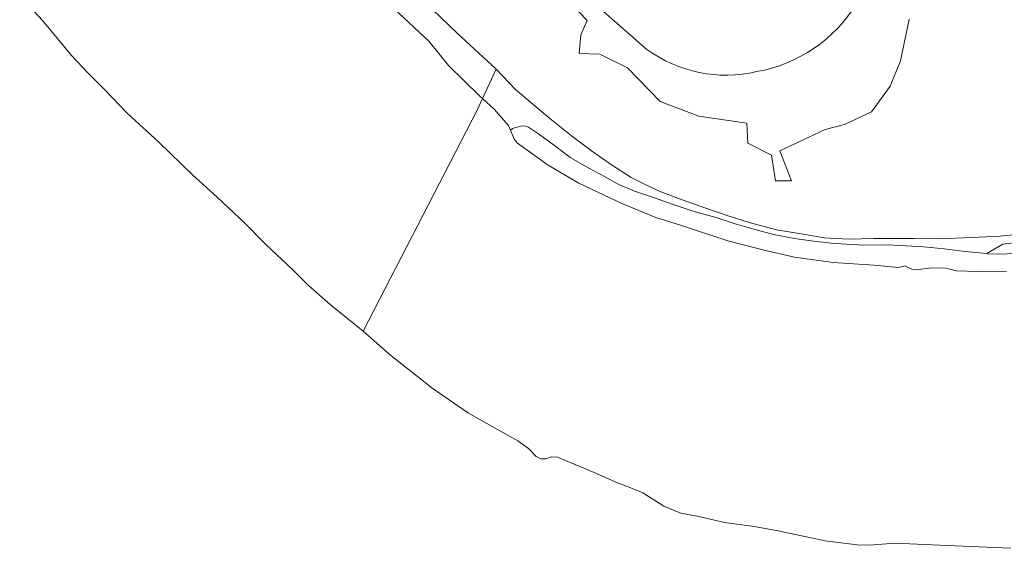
# Model space of a CAD drawing. Extents: x 184422 to 188298, y 343471 to 350189.
# Tile 2 of 256: x 184603 to 184976, y 346509 to 346709. Entities that reach past the tile are written whole.
import ezdxf

# ---------------------------------------------------------------- set-up
doc = ezdxf.new("R2010")
doc.units = 0
for name, color, linetype, lineweight in [('B-WA-GR-GRAS-GV', 252, 'Continuous', 13), ('B-WA-GR-HOUTWAL-GV', 252, 'Continuous', 13), ('B-WA-OG-WATER-GV', 252, 'Continuous', 18), ('B-WA-OG-WATER_MEER-GV', 252, 'Continuous', 18), ('B-WA-OG-WATER_SLOOT-GV', 252, 'Continuous', 18), ('B-WA-VH-VERHARDING_OPEN-GV', 252, 'Continuous', 18)]:
    doc.layers.add(name, color=color, linetype=linetype, lineweight=lineweight)

msp = doc.modelspace()

# ---------------------------------------------------------------- linework, layer by layer
at = {"layer": 'B-WA-GR-GRAS-GV', "flags": 128}
for points in [[(184756.564, 346715.802), (184768.834, 346704.135), (184783.654, 346690.33), (184790.958, 346682.689), (184797.567, 346677.074), (184803.948, 346671.645), (184812.157, 346665.1), (184819.773, 346659.484), (184827.342, 346654.231), (184834.775, 346649.435), (184839.78, 346646.804), (184846.031, 346643.999), (184854.068, 346640.912), (184863.022, 346637.801), (184871.489, 346634.829), (184879.461, 346632.3), (184889.746, 346629.545), (184899.196, 346628.013), (184907.83, 346626.581), (184917.071, 346626.081), (184926.76, 346626.265), (184935.237, 346626.335), (184941.91, 346626.305), (184951.396, 346626.178), (184963.567, 346626.666), (184974.462, 346627.176), (184984.538, 346628.195)], [(184756.564, 346715.802), (184768.834, 346704.135), (184783.654, 346690.33), (184790.958, 346682.689), (184797.567, 346677.074), (184803.948, 346671.645), (184812.157, 346665.1), (184819.773, 346659.484), (184827.342, 346654.231), (184834.775, 346649.435), (184839.78, 346646.804), (184846.031, 346643.999), (184854.068, 346640.912), (184863.022, 346637.801), (184871.489, 346634.829), (184879.461, 346632.3), (184889.746, 346629.545), (184899.196, 346628.013), (184907.83, 346626.581), (184917.071, 346626.081), (184926.76, 346626.265), (184935.237, 346626.335), (184941.91, 346626.305), (184951.396, 346626.178), (184963.567, 346626.666), (184974.462, 346627.176), (184984.538, 346628.195)], [(184756.564, 346715.802), (184768.834, 346704.135), (184783.654, 346690.33), (184790.958, 346682.689), (184797.567, 346677.074), (184803.948, 346671.645), (184812.157, 346665.1), (184819.773, 346659.484), (184827.342, 346654.231), (184834.775, 346649.435), (184839.78, 346646.804), (184846.031, 346643.999), (184854.068, 346640.912), (184863.022, 346637.801), (184871.489, 346634.829), (184879.461, 346632.3), (184889.746, 346629.545), (184899.196, 346628.013), (184907.83, 346626.581), (184917.071, 346626.081), (184926.76, 346626.265), (184935.237, 346626.335), (184941.91, 346626.305), (184951.396, 346626.178), (184963.567, 346626.666), (184974.462, 346627.176), (184984.538, 346628.195)], [(184940.01, 346709.29), (184936.702, 346693.547), (184932.866, 346683.89), (184925.722, 346674.233), (184915.536, 346669.47), (184908.26, 346667.486), (184891.062, 346659.416), (184895.427, 346648.171), (184889.474, 346648.171), (184887.887, 346657.828), (184878.891, 346662.326), (184878.626, 346669.999), (184860.37, 346672.645), (184845.818, 346678.201), (184833.382, 346690.901), (184822.931, 346696.061), (184815.126, 346696.325), (184815.788, 346703.337), (184818.169, 346708.761), (184812.216, 346714.979)], [(184940.01, 346709.29), (184936.702, 346693.547), (184932.866, 346683.89), (184925.722, 346674.233), (184915.536, 346669.47), (184908.26, 346667.486), (184891.062, 346659.416), (184895.427, 346648.171), (184889.474, 346648.171), (184887.887, 346657.828), (184878.891, 346662.326), (184878.626, 346669.999), (184860.37, 346672.645), (184845.818, 346678.201), (184833.382, 346690.901), (184822.931, 346696.061), (184815.126, 346696.325), (184815.788, 346703.337), (184818.169, 346708.761), (184812.216, 346714.979)], [(184940.01, 346709.29), (184936.702, 346693.547), (184932.866, 346683.89), (184925.722, 346674.233), (184915.536, 346669.47), (184908.26, 346667.486), (184891.062, 346659.416), (184895.427, 346648.171), (184889.474, 346648.171), (184887.887, 346657.828), (184878.891, 346662.326), (184878.626, 346669.999), (184860.37, 346672.645), (184845.818, 346678.201), (184833.382, 346690.901), (184822.931, 346696.061), (184815.126, 346696.325), (184815.788, 346703.337), (184818.169, 346708.761), (184812.216, 346714.979)]]:
    msp.add_lwpolyline(points, dxfattribs=at)
at = {"layer": 'B-WA-GR-HOUTWAL-GV', "flags": 128}
for points in [[(184840.745, 346697.881), (184798.852, 346734.703)], [(184840.745, 346697.881), (184798.852, 346734.703)], [(184840.745, 346697.881), (184798.852, 346734.703)], [(184812.216, 346714.979), (184818.169, 346708.761), (184815.788, 346703.337), (184815.126, 346696.325), (184822.931, 346696.061), (184833.382, 346690.901), (184845.818, 346678.201), (184860.37, 346672.645), (184878.626, 346669.999), (184878.891, 346662.326), (184887.887, 346657.828), (184889.474, 346648.171), (184895.427, 346648.171), (184891.062, 346659.416), (184908.26, 346667.486), (184915.536, 346669.47), (184925.722, 346674.233), (184932.866, 346683.89), (184936.702, 346693.547), (184940.01, 346709.29)], [(184812.216, 346714.979), (184818.169, 346708.761), (184815.788, 346703.337), (184815.126, 346696.325), (184822.931, 346696.061), (184833.382, 346690.901), (184845.818, 346678.201), (184860.37, 346672.645), (184878.626, 346669.999), (184878.891, 346662.326), (184887.887, 346657.828), (184889.474, 346648.171), (184895.427, 346648.171), (184891.062, 346659.416), (184908.26, 346667.486), (184915.536, 346669.47), (184925.722, 346674.233), (184932.866, 346683.89), (184936.702, 346693.547), (184940.01, 346709.29)], [(184812.216, 346714.979), (184818.169, 346708.761), (184815.788, 346703.337), (184815.126, 346696.325), (184822.931, 346696.061), (184833.382, 346690.901), (184845.818, 346678.201), (184860.37, 346672.645), (184878.626, 346669.999), (184878.891, 346662.326), (184887.887, 346657.828), (184889.474, 346648.171), (184895.427, 346648.171), (184891.062, 346659.416), (184908.26, 346667.486), (184915.536, 346669.47), (184925.722, 346674.233), (184932.866, 346683.89), (184936.702, 346693.547), (184940.01, 346709.29)]]:
    msp.add_lwpolyline(points, dxfattribs=at)
at = {"layer": 'B-WA-GR-HOUTWAL-GV'}
for points in [[(184920.19, 346715.33, -0.2162073), (184882.268, 346689.45)], [(184920.19, 346715.33, -0.2162073), (184882.268, 346689.45)], [(184920.19, 346715.33, -0.2162073), (184882.268, 346689.45)], [(184882.268, 346689.45, -0.2186298), (184840.745, 346697.881)], [(184882.268, 346689.45, -0.2186298), (184840.745, 346697.881)], [(184882.268, 346689.45, -0.2186298), (184840.745, 346697.881)]]:
    msp.add_lwpolyline(points, format="xyb", dxfattribs=at)
at = {"layer": 'B-WA-OG-WATER-GV', "flags": 128}
for points in [[(184603.309, 346718.167), (184612.019, 346708.652), (184618.148, 346701.377), (184622.87, 346695.489), (184629.094, 346688.995), (184635.462, 346682.667), (184643.982, 346673.78), (184655.96, 346662.688), (184668.67, 346650.34), (184678.092, 346641.949), (184688.412, 346632.279), (184696.507, 346624.079), (184706.874, 346614.267), (184712.626, 346608.484), (184720.793, 346601.255), (184733.318, 346591.241), (184776.566, 346675.064), (184778.497, 346679.224), (184777.353, 346680.235), (184765.573, 346691.703), (184758.325, 346700.833), (184744.81, 346713.476)], [(184603.309, 346718.167), (184612.019, 346708.652), (184618.148, 346701.377), (184622.87, 346695.489), (184629.094, 346688.995), (184635.462, 346682.667), (184643.982, 346673.78), (184655.96, 346662.688), (184668.67, 346650.34), (184678.092, 346641.949), (184688.412, 346632.279), (184696.507, 346624.079), (184706.874, 346614.267), (184712.626, 346608.484), (184720.793, 346601.255), (184733.318, 346591.241), (184776.566, 346675.064), (184778.497, 346679.224), (184777.353, 346680.235), (184765.573, 346691.703), (184758.325, 346700.833), (184744.81, 346713.476)], [(184603.309, 346718.167), (184612.019, 346708.652), (184618.148, 346701.377), (184622.87, 346695.489), (184629.094, 346688.995), (184635.462, 346682.667), (184643.982, 346673.78), (184655.96, 346662.688), (184668.67, 346650.34), (184678.092, 346641.949), (184688.412, 346632.279), (184696.507, 346624.079), (184706.874, 346614.267), (184712.626, 346608.484), (184720.793, 346601.255), (184733.318, 346591.241), (184776.566, 346675.064), (184778.497, 346679.224), (184777.353, 346680.235), (184765.573, 346691.703), (184758.325, 346700.833), (184744.81, 346713.476)], [(184976.891, 346613.954), (184966.141, 346613.838), (184958, 346614.021), (184953.916, 346615.007), (184948.411, 346615.133), (184942.92, 346614.467), (184941.049, 346614.687), (184939.683, 346615.371), (184938.509, 346615.959), (184935.954, 346615.291), (184926.666, 346616.254), (184911.286, 346617.192), (184896.644, 346619.264), (184884.68, 346621.977), (184871.323, 346625.386), (184853.501, 346631.34), (184844.119, 346634.296), (184831.187, 346639.509), (184814.992, 346647.278), (184803.399, 346654.074), (184791.794, 346662.414), (184790.524, 346663.904), (184789.161, 346667.251), (184788.301, 346669.082), (184782.964, 346675.273), (184778.497, 346679.224), (184776.566, 346675.064), (184733.318, 346591.241), (184743.849, 346582.008), (184759.828, 346569.445), (184773.252, 346560.176), (184784.237, 346553.963), (184791.908, 346549.648), (184795.909, 346546.756), (184798.844, 346543.746), (184800.644, 346542.845), (184802.468, 346542.938), (184804.623, 346543.695), (184806.873, 346543.575), (184820.725, 346537.763), (184829.628, 346533.778), (184834.056, 346532.212), (184839.194, 346530.054), (184847.173, 346524.933), (184853.566, 346522.323), (184855.604, 346521.944), (184860.339, 346521.064), (184864.137, 346520.197), (184870.119, 346518.831), (184881.345, 346517.237), (184890.462, 346515.691), (184908.247, 346511.819), (184920.339, 346510.387), (184924.983, 346510.281), (184934.558, 346510.922), (184954.423, 346510.04), (184978.496, 346509.034)], [(184976.891, 346613.954), (184966.141, 346613.838), (184958, 346614.021), (184953.916, 346615.007), (184948.411, 346615.133), (184942.92, 346614.467), (184941.049, 346614.687), (184939.683, 346615.371), (184938.509, 346615.959), (184935.954, 346615.291), (184926.666, 346616.254), (184911.286, 346617.192), (184896.644, 346619.264), (184884.68, 346621.977), (184871.323, 346625.386), (184853.501, 346631.34), (184844.119, 346634.296), (184831.187, 346639.509), (184814.992, 346647.278), (184803.399, 346654.074), (184791.794, 346662.414), (184790.524, 346663.904), (184789.161, 346667.251), (184788.301, 346669.082), (184782.964, 346675.273), (184778.497, 346679.224), (184776.566, 346675.064), (184733.318, 346591.241), (184743.849, 346582.008), (184759.828, 346569.445), (184773.252, 346560.176), (184784.237, 346553.963), (184791.908, 346549.648), (184795.909, 346546.756), (184798.844, 346543.746), (184800.644, 346542.845), (184802.468, 346542.938), (184804.623, 346543.695), (184806.873, 346543.575), (184820.725, 346537.763), (184829.628, 346533.778), (184834.056, 346532.212), (184839.194, 346530.054), (184847.173, 346524.933), (184853.566, 346522.323), (184855.604, 346521.944), (184860.339, 346521.064), (184864.137, 346520.197), (184870.119, 346518.831), (184881.345, 346517.237), (184890.462, 346515.691), (184908.247, 346511.819), (184920.339, 346510.387), (184924.983, 346510.281), (184934.558, 346510.922), (184954.423, 346510.04), (184978.496, 346509.034)], [(184976.891, 346613.954), (184966.141, 346613.838), (184958, 346614.021), (184953.916, 346615.007), (184948.411, 346615.133), (184942.92, 346614.467), (184941.049, 346614.687), (184939.683, 346615.371), (184938.509, 346615.959), (184935.954, 346615.291), (184926.666, 346616.254), (184911.286, 346617.192), (184896.644, 346619.264), (184884.68, 346621.977), (184871.323, 346625.386), (184853.501, 346631.34), (184844.119, 346634.296), (184831.187, 346639.509), (184814.992, 346647.278), (184803.399, 346654.074), (184791.794, 346662.414), (184790.524, 346663.904), (184789.161, 346667.251), (184788.301, 346669.082), (184782.964, 346675.273), (184778.497, 346679.224), (184776.566, 346675.064), (184733.318, 346591.241), (184743.849, 346582.008), (184759.828, 346569.445), (184773.252, 346560.176), (184784.237, 346553.963), (184791.908, 346549.648), (184795.909, 346546.756), (184798.844, 346543.746), (184800.644, 346542.845), (184802.468, 346542.938), (184804.623, 346543.695), (184806.873, 346543.575), (184820.725, 346537.763), (184829.628, 346533.778), (184834.056, 346532.212), (184839.194, 346530.054), (184847.173, 346524.933), (184853.566, 346522.323), (184855.604, 346521.944), (184860.339, 346521.064), (184864.137, 346520.197), (184870.119, 346518.831), (184881.345, 346517.237), (184890.462, 346515.691), (184908.247, 346511.819), (184920.339, 346510.387), (184924.983, 346510.281), (184934.558, 346510.922), (184954.423, 346510.04), (184978.496, 346509.034)]]:
    msp.add_lwpolyline(points, dxfattribs=at)
at = {"layer": 'B-WA-OG-WATER_MEER-GV', "flags": 128}
msp.add_lwpolyline([(184798.852, 346734.703), (184840.745, 346697.881)], dxfattribs=at)
msp.add_lwpolyline([(184798.852, 346734.703), (184840.745, 346697.881)], dxfattribs=at)
msp.add_lwpolyline([(184798.852, 346734.703), (184840.745, 346697.881)], dxfattribs=at)
at = {"layer": 'B-WA-OG-WATER_MEER-GV'}
for points in [[(184882.268, 346689.45, 0.2162073), (184920.19, 346715.33)], [(184882.268, 346689.45, 0.2162073), (184920.19, 346715.33)], [(184882.268, 346689.45, 0.2162073), (184920.19, 346715.33)], [(184840.745, 346697.881, 0.2186298), (184882.268, 346689.45)], [(184840.745, 346697.881, 0.2186298), (184882.268, 346689.45)], [(184840.745, 346697.881, 0.2186298), (184882.268, 346689.45)]]:
    msp.add_lwpolyline(points, format="xyb", dxfattribs=at)
at = {"layer": 'B-WA-OG-WATER_SLOOT-GV', "flags": 128}
for points in [[(184744.81, 346713.476), (184758.325, 346700.833), (184765.573, 346691.703), (184777.353, 346680.235), (184778.497, 346679.224), (184783.654, 346690.33), (184768.834, 346704.135), (184756.564, 346715.802)], [(184744.81, 346713.476), (184758.325, 346700.833), (184765.573, 346691.703), (184777.353, 346680.235), (184778.497, 346679.224), (184783.654, 346690.33), (184768.834, 346704.135), (184756.564, 346715.802)], [(184744.81, 346713.476), (184758.325, 346700.833), (184765.573, 346691.703), (184777.353, 346680.235), (184778.497, 346679.224), (184783.654, 346690.33), (184768.834, 346704.135), (184756.564, 346715.802)], [(184984.538, 346628.195), (184974.462, 346627.176), (184963.567, 346626.666), (184951.396, 346626.178), (184941.91, 346626.305), (184935.237, 346626.335), (184926.76, 346626.265), (184917.071, 346626.081), (184907.83, 346626.581), (184899.196, 346628.013), (184889.746, 346629.545), (184879.461, 346632.3), (184871.489, 346634.829), (184863.022, 346637.801), (184854.068, 346640.912), (184846.031, 346643.999), (184839.78, 346646.804), (184834.775, 346649.435), (184827.342, 346654.231), (184819.773, 346659.484), (184812.157, 346665.1), (184803.948, 346671.645), (184797.567, 346677.074), (184790.958, 346682.689), (184783.654, 346690.33), (184778.497, 346679.224), (184782.964, 346675.273), (184788.301, 346669.082), (184789.161, 346667.251), (184789.871, 346667.972), (184792.942, 346668.816), (184794.227, 346668.927), (184795.856, 346668.448), (184799.73, 346665.9), (184806.815, 346660.694), (184811.714, 346656.966), (184819.047, 346652.788), (184824.672, 346649.725), (184830.076, 346646.744), (184836.071, 346644.171), (184843.267, 346641.759), (184850.622, 346639.175), (184859.05, 346636.352), (184867.007, 346634.212), (184874.174, 346631.792), (184881.198, 346629.868), (184888.677, 346627.811), (184896.562, 346626.227), (184902.888, 346625.371), (184910.4, 346624.538), (184915.985, 346624.095), (184922.81, 346623.708), (184931.934, 346623.873), (184938.895, 346623.529), (184945.506, 346623.149), (184953.357, 346622.317), (184959.065, 346621.641), (184962.655, 346621.23), (184969.456, 346620.59), (184975.444, 346624.139), (184982.784, 346625.015)], [(184984.538, 346628.195), (184974.462, 346627.176), (184963.567, 346626.666), (184951.396, 346626.178), (184941.91, 346626.305), (184935.237, 346626.335), (184926.76, 346626.265), (184917.071, 346626.081), (184907.83, 346626.581), (184899.196, 346628.013), (184889.746, 346629.545), (184879.461, 346632.3), (184871.489, 346634.829), (184863.022, 346637.801), (184854.068, 346640.912), (184846.031, 346643.999), (184839.78, 346646.804), (184834.775, 346649.435), (184827.342, 346654.231), (184819.773, 346659.484), (184812.157, 346665.1), (184803.948, 346671.645), (184797.567, 346677.074), (184790.958, 346682.689), (184783.654, 346690.33), (184778.497, 346679.224), (184782.964, 346675.273), (184788.301, 346669.082), (184789.161, 346667.251), (184789.871, 346667.972), (184792.942, 346668.816), (184794.227, 346668.927), (184795.856, 346668.448), (184799.73, 346665.9), (184806.815, 346660.694), (184811.714, 346656.966), (184819.047, 346652.788), (184824.672, 346649.725), (184830.076, 346646.744), (184836.071, 346644.171), (184843.267, 346641.759), (184850.622, 346639.175), (184859.05, 346636.352), (184867.007, 346634.212), (184874.174, 346631.792), (184881.198, 346629.868), (184888.677, 346627.811), (184896.562, 346626.227), (184902.888, 346625.371), (184910.4, 346624.538), (184915.985, 346624.095), (184922.81, 346623.708), (184931.934, 346623.873), (184938.895, 346623.529), (184945.506, 346623.149), (184953.357, 346622.317), (184959.065, 346621.641), (184962.655, 346621.23), (184969.456, 346620.59), (184975.444, 346624.139), (184982.784, 346625.015)], [(184984.538, 346628.195), (184974.462, 346627.176), (184963.567, 346626.666), (184951.396, 346626.178), (184941.91, 346626.305), (184935.237, 346626.335), (184926.76, 346626.265), (184917.071, 346626.081), (184907.83, 346626.581), (184899.196, 346628.013), (184889.746, 346629.545), (184879.461, 346632.3), (184871.489, 346634.829), (184863.022, 346637.801), (184854.068, 346640.912), (184846.031, 346643.999), (184839.78, 346646.804), (184834.775, 346649.435), (184827.342, 346654.231), (184819.773, 346659.484), (184812.157, 346665.1), (184803.948, 346671.645), (184797.567, 346677.074), (184790.958, 346682.689), (184783.654, 346690.33), (184778.497, 346679.224), (184782.964, 346675.273), (184788.301, 346669.082), (184789.161, 346667.251), (184789.871, 346667.972), (184792.942, 346668.816), (184794.227, 346668.927), (184795.856, 346668.448), (184799.73, 346665.9), (184806.815, 346660.694), (184811.714, 346656.966), (184819.047, 346652.788), (184824.672, 346649.725), (184830.076, 346646.744), (184836.071, 346644.171), (184843.267, 346641.759), (184850.622, 346639.175), (184859.05, 346636.352), (184867.007, 346634.212), (184874.174, 346631.792), (184881.198, 346629.868), (184888.677, 346627.811), (184896.562, 346626.227), (184902.888, 346625.371), (184910.4, 346624.538), (184915.985, 346624.095), (184922.81, 346623.708), (184931.934, 346623.873), (184938.895, 346623.529), (184945.506, 346623.149), (184953.357, 346622.317), (184959.065, 346621.641), (184962.655, 346621.23), (184969.456, 346620.59), (184975.444, 346624.139), (184982.784, 346625.015)]]:
    msp.add_lwpolyline(points, dxfattribs=at)
at = {"layer": 'B-WA-VH-VERHARDING_OPEN-GV', "flags": 128}
msp.add_lwpolyline([(184980.746, 346620.764), (184975.189, 346620.374), (184969.635, 346620.535), (184969.456, 346620.59), (184962.655, 346621.23), (184959.065, 346621.641), (184953.357, 346622.317), (184945.506, 346623.149), (184938.895, 346623.529), (184931.934, 346623.873), (184922.81, 346623.708), (184915.985, 346624.095), (184910.4, 346624.538), (184902.888, 346625.371), (184896.562, 346626.227), (184888.677, 346627.811), (184881.198, 346629.868), (184874.174, 346631.792), (184867.007, 346634.212), (184859.05, 346636.352), (184850.622, 346639.175), (184843.267, 346641.759), (184836.071, 346644.171), (184830.076, 346646.744), (184824.672, 346649.725), (184819.047, 346652.788), (184811.714, 346656.966), (184806.815, 346660.694), (184799.73, 346665.9), (184795.856, 346668.448), (184794.227, 346668.927), (184792.942, 346668.816), (184789.871, 346667.972), (184789.161, 346667.251), (184790.524, 346663.904), (184791.794, 346662.414), (184803.399, 346654.074), (184814.992, 346647.278), (184831.187, 346639.509), (184844.119, 346634.296), (184853.501, 346631.34), (184871.323, 346625.386), (184884.68, 346621.977), (184896.644, 346619.264), (184911.286, 346617.192), (184926.666, 346616.254), (184935.954, 346615.291), (184938.509, 346615.959), (184939.683, 346615.371), (184941.049, 346614.687), (184942.92, 346614.467), (184948.411, 346615.133), (184953.916, 346615.007), (184958, 346614.021), (184966.141, 346613.838), (184976.891, 346613.954)], dxfattribs=at)
msp.add_lwpolyline([(184980.746, 346620.764), (184975.189, 346620.374), (184969.635, 346620.535), (184969.456, 346620.59), (184962.655, 346621.23), (184959.065, 346621.641), (184953.357, 346622.317), (184945.506, 346623.149), (184938.895, 346623.529), (184931.934, 346623.873), (184922.81, 346623.708), (184915.985, 346624.095), (184910.4, 346624.538), (184902.888, 346625.371), (184896.562, 346626.227), (184888.677, 346627.811), (184881.198, 346629.868), (184874.174, 346631.792), (184867.007, 346634.212), (184859.05, 346636.352), (184850.622, 346639.175), (184843.267, 346641.759), (184836.071, 346644.171), (184830.076, 346646.744), (184824.672, 346649.725), (184819.047, 346652.788), (184811.714, 346656.966), (184806.815, 346660.694), (184799.73, 346665.9), (184795.856, 346668.448), (184794.227, 346668.927), (184792.942, 346668.816), (184789.871, 346667.972), (184789.161, 346667.251), (184790.524, 346663.904), (184791.794, 346662.414), (184803.399, 346654.074), (184814.992, 346647.278), (184831.187, 346639.509), (184844.119, 346634.296), (184853.501, 346631.34), (184871.323, 346625.386), (184884.68, 346621.977), (184896.644, 346619.264), (184911.286, 346617.192), (184926.666, 346616.254), (184935.954, 346615.291), (184938.509, 346615.959), (184939.683, 346615.371), (184941.049, 346614.687), (184942.92, 346614.467), (184948.411, 346615.133), (184953.916, 346615.007), (184958, 346614.021), (184966.141, 346613.838), (184976.891, 346613.954)], dxfattribs=at)
msp.add_lwpolyline([(184980.746, 346620.764), (184975.189, 346620.374), (184969.635, 346620.535), (184969.456, 346620.59), (184962.655, 346621.23), (184959.065, 346621.641), (184953.357, 346622.317), (184945.506, 346623.149), (184938.895, 346623.529), (184931.934, 346623.873), (184922.81, 346623.708), (184915.985, 346624.095), (184910.4, 346624.538), (184902.888, 346625.371), (184896.562, 346626.227), (184888.677, 346627.811), (184881.198, 346629.868), (184874.174, 346631.792), (184867.007, 346634.212), (184859.05, 346636.352), (184850.622, 346639.175), (184843.267, 346641.759), (184836.071, 346644.171), (184830.076, 346646.744), (184824.672, 346649.725), (184819.047, 346652.788), (184811.714, 346656.966), (184806.815, 346660.694), (184799.73, 346665.9), (184795.856, 346668.448), (184794.227, 346668.927), (184792.942, 346668.816), (184789.871, 346667.972), (184789.161, 346667.251), (184790.524, 346663.904), (184791.794, 346662.414), (184803.399, 346654.074), (184814.992, 346647.278), (184831.187, 346639.509), (184844.119, 346634.296), (184853.501, 346631.34), (184871.323, 346625.386), (184884.68, 346621.977), (184896.644, 346619.264), (184911.286, 346617.192), (184926.666, 346616.254), (184935.954, 346615.291), (184938.509, 346615.959), (184939.683, 346615.371), (184941.049, 346614.687), (184942.92, 346614.467), (184948.411, 346615.133), (184953.916, 346615.007), (184958, 346614.021), (184966.141, 346613.838), (184976.891, 346613.954)], dxfattribs=at)

doc.saveas('drawing.dxf')
